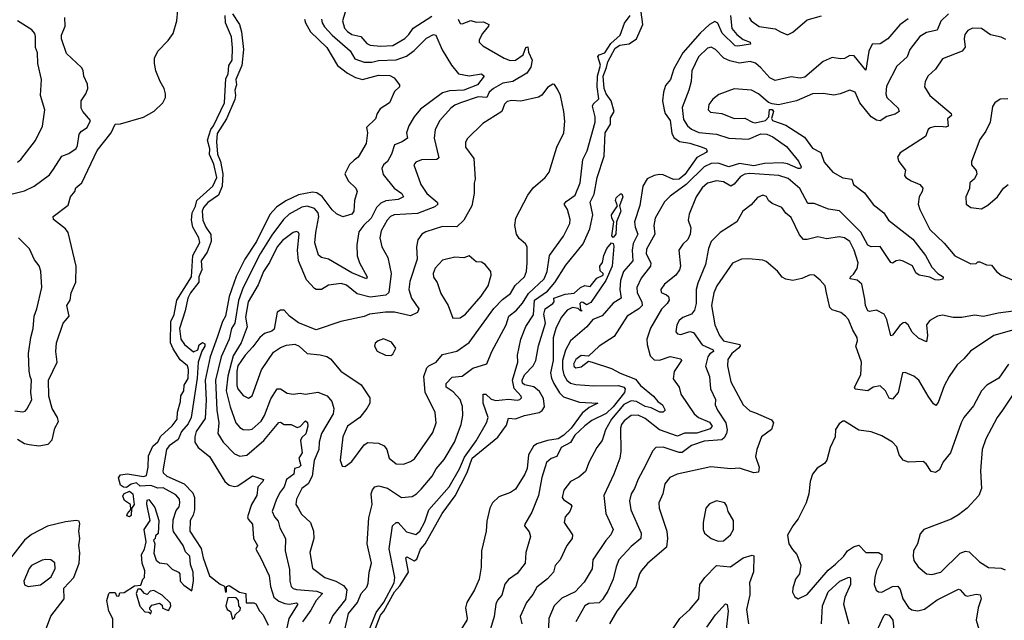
# Model space of a CAD drawing. Extents: x 1245515 to 1420776, y 606314 to 671314.
# Tile 241 of 256: x 1369288 to 1374823, y 628024 to 631402. Entities that reach past the tile are written whole.
import ezdxf

# ---------------------------------------------------------------- set-up
doc = ezdxf.new("R2010")
doc.units = 0

msp = doc.modelspace()

# ---------------------------------------------------------------- linework, layer by layer
at = {"layer": '0CON10XD'}
for points in [[(1369185, 630407.1), (1369315, 630439.2), (1369370, 630465), (1369455, 630530), (1369478.6, 630561.4), (1369525.9, 630634.1), (1369565, 630650), (1369605, 630678), (1369613.1, 630695), (1369621.8, 630758.2), (1369635, 630774.3), (1369668, 630795), (1369686.2, 630835), (1369642.5, 630885), (1369633.8, 630905), (1369633.8, 630945), (1369660.8, 630985), (1369670.8, 631015), (1369669.1, 631039.1), (1369649.2, 631085), (1369645.8, 631115.8), (1369635, 631133.3), (1369551.1, 631211.1), (1369523.6, 631295), (1369523.5, 631315), (1369543.3, 631365), (1369542, 631415)], [(1369275, 629043.7), (1369315, 629017.6), (1369342, 629012), (1369395, 629005.3), (1369448.6, 629015), (1369470.4, 629039.6), (1369486.4, 629105), (1369507, 629143), (1369501.5, 629165), (1369471.4, 629215), (1369452, 629285), (1369450, 629375), (1369499.6, 629475), (1369491.8, 629535), (1369495.5, 629585), (1369532.9, 629695), (1369545, 629710.5), (1369566.4, 629735), (1369552.4, 629795), (1369572.6, 629825), (1369578.4, 629865), (1369604.6, 629925.4), (1369605.5, 630015), (1369560, 630205), (1369545.8, 630225), (1369478.8, 630278.8), (1369476, 630295), (1369560.4, 630359.6), (1369574.6, 630405), (1369597.9, 630435), (1369604.1, 630455.9), (1369637.1, 630485), (1369723.7, 630666.3), (1369802.2, 630765), (1369825, 630814.5), (1369855, 630816.2), (1369985, 630853.2), (1370045, 630887.6), (1370092.1, 630935), (1370107, 630965), (1370107.8, 630985), (1370100.4, 631015), (1370077.8, 631055), (1370054, 631114), (1370045.6, 631155), (1370046.8, 631185), (1370065, 631226), (1370123.6, 631285), (1370151.3, 631325), (1370171.9, 631395), (1370177.3, 631455)], [(1369811.7, 627968.3), (1369811.7, 628031.7), (1369790, 628075), (1369777.5, 628135), (1369790, 628175), (1369795, 628180), (1369825, 628180), (1369831.7, 628161.7), (1369845, 628160), (1369851.7, 628178.3), (1369875, 628180), (1369933, 628217), (1369968.3, 628221.7), (1369980, 628255), (1369990, 628265), (1369991.7, 628301.7), (1369976.7, 628345), (1369972.5, 628395), (1369990, 628425), (1370000, 628465), (1369987.5, 628535), (1370022.5, 628585), (1370003, 628677), (1370005, 628700), (1370015, 628702.5), (1370048.3, 628658.3), (1370070, 628585), (1370067, 628513), (1370051.7, 628498.3), (1370050, 628485), (1370040, 628475), (1370047.5, 628455), (1370041.7, 628401.7), (1370055, 628362.5), (1370075, 628347.5), (1370115, 628342.5), (1370145, 628312.5), (1370180, 628295), (1370187.5, 628285), (1370190, 628245), (1370210.7, 628220.7), (1370255, 628190), (1370265.5, 628245), (1370263.1, 628295), (1370247.9, 628337.9), (1370245.2, 628385), (1370220, 628410), (1370206.7, 628445), (1370173, 628493), (1370153, 628523), (1370148.8, 628545), (1370150.5, 628589.5), (1370168.7, 628641.3), (1370185, 628662.9), (1370188, 628685), (1370187, 628705), (1370165, 628729.6), (1370095, 628768.3), (1370065, 628767.8), (1370025, 628783.1), (1369965, 628777.5), (1369945, 628798), (1369915, 628788.9), (1369888.8, 628771.2), (1369872.1, 628772.1), (1369854.5, 628784.5), (1369843.6, 628825), (1369855, 628842.2), (1369895, 628846.9), (1369985, 628832.9), (1370001, 628839), (1370010.8, 628885), (1370011.5, 628948.5), (1370036.9, 629003.1), (1370065, 629027.3), (1370080.7, 629059.3), (1370145, 629118.4), (1370172.5, 629155), (1370176.2, 629193.8), (1370192.8, 629255), (1370193.6, 629286.4), (1370211.5, 629315), (1370212.6, 629347.4), (1370235, 629384.3), (1370237.8, 629435), (1370231.8, 629455), (1370189.8, 629489.8), (1370151, 629551), (1370135.5, 629585), (1370137.8, 629705), (1370156, 629744), (1370171.7, 629825), (1370254.5, 629955.5), (1370261.8, 630075), (1370300.6, 630149.4), (1370295.2, 630175), (1370261.8, 630235), (1370253.3, 630275), (1370257.8, 630315), (1370277.2, 630352.8), (1370284, 630386), (1370374.4, 630465), (1370396.6, 630515), (1370379, 630589), (1370355.8, 630644.2), (1370356.3, 630675), (1370343.5, 630725), (1370362.5, 630785), (1370378.4, 630805), (1370440.2, 630935), (1370447.8, 631072.2), (1370459.8, 631095), (1370464.2, 631145), (1370481.7, 631175), (1370484.4, 631244.4), (1370479.3, 631305), (1370445.9, 631385), (1370442.9, 631425)], [(1370484.2, 631434.2), (1370523.3, 631375), (1370535, 631334.3), (1370545.9, 631235), (1370537, 631145), (1370502.9, 631065), (1370506.3, 631035), (1370496.8, 631005), (1370501.6, 630975), (1370497.4, 630952.6), (1370451.2, 630845), (1370398.6, 630761.4), (1370394.8, 630715), (1370399.2, 630645), (1370416.6, 630605), (1370429.6, 630535), (1370426.3, 630465), (1370405.9, 630415), (1370345, 630374.3), (1370320.7, 630345), (1370313.9, 630325), (1370317.7, 630275), (1370334.1, 630235), (1370363.1, 630193.1), (1370365.2, 630155), (1370341.2, 630095), (1370307.4, 630045), (1370311.3, 629995), (1370295.2, 629955), (1370294.8, 629925), (1370248.7, 629865), (1370234.2, 629835.8), (1370219, 629765), (1370187.3, 629665), (1370194.8, 629604.8), (1370215, 629575.5), (1370265, 629533.1), (1370289.4, 629545), (1370296.9, 629573.1), (1370316, 629586), (1370328.3, 629578.3), (1370329.6, 629565), (1370312.7, 629537.3), (1370291.4, 629475), (1370285.8, 629385), (1370251.2, 629165), (1370235, 629128.1), (1370197.2, 629085), (1370178.9, 629041.1), (1370128.6, 629005), (1370113, 628985), (1370092.5, 628865), (1370095, 628853.4), (1370115, 628834.8), (1370212.3, 628792.3), (1370260.7, 628740.7), (1370270.3, 628715), (1370271.7, 628645), (1370263.9, 628615), (1370247, 628585), (1370244.8, 628525), (1370308.7, 628428.7), (1370319.2, 628375), (1370355, 628273.8), (1370415, 628226.7), (1370435, 628217.5), (1370440, 628215), (1370445, 628182.5), (1370450, 628185), (1370450, 628215), (1370465, 628220), (1370523, 628183), (1370560, 628175), (1370561.7, 628121.7), (1370605, 628122.5), (1370615, 628117.5), (1370636.4, 628076.4), (1370656.2, 628055), (1370685, 627997.5)], [(1371117.6, 631445), (1371101.9, 631395), (1371113.1, 631355), (1371131.1, 631335), (1371155, 631318.6), (1371205, 631307.2), (1371239, 631269), (1371258.7, 631258.7), (1371317, 631253), (1371385, 631257.9), (1371453.7, 631296.3), (1371475, 631319.6)], [(1371115, 627971.2), (1371137.3, 628062.7), (1371187.1, 628125), (1371208.1, 628175), (1371238.9, 628211.1), (1371247.8, 628232.2), (1371253.6, 628295), (1371266.2, 628345), (1371241.2, 628455), (1371250.4, 628600.4), (1371269.2, 628675), (1371263.9, 628735), (1371271.3, 628758.7), (1371285, 628774.2), (1371305, 628779.4), (1371355, 628767.1), (1371435, 628714.6), (1371495, 628720.7), (1371519.1, 628735), (1371545, 628761.2), (1371606.1, 628835), (1371628.5, 628875), (1371675, 628927.5), (1371732.7, 629025), (1371770.4, 629125), (1371779.6, 629175), (1371776.6, 629226.6), (1371763.5, 629265), (1371725, 629309.5), (1371685.7, 629335), (1371684.6, 629355), (1371718.6, 629391.4), (1371775, 629397.1), (1371835, 629442), (1371913.2, 629466.8), (1371942.2, 629535), (1372023.2, 629685), (1372037.3, 629735), (1372081.1, 629768.9), (1372115, 629807.8), (1372148.8, 629861.2), (1372235.6, 629945), (1372253.8, 629985), (1372267.2, 630075), (1372344.5, 630185), (1372381.5, 630255), (1372382.2, 630277.8), (1372367.1, 630335), (1372348.1, 630365), (1372359.6, 630380.4), (1372411.5, 630415), (1372439.2, 630485), (1372453.4, 630616.6), (1372478.4, 630665), (1372522.5, 630825), (1372523.2, 630855), (1372507.3, 630915), (1372512.4, 630927.6), (1372543.2, 630956.8), (1372534.6, 631024.6), (1372535.3, 631085), (1372553.8, 631146.2), (1372537.8, 631195), (1372546.2, 631203.9), (1372577.8, 631215), (1372610.9, 631269.1), (1372663.8, 631315), (1372687.9, 631382.1), (1372719.5, 631425)], [(1371218.9, 627885), (1371292, 628068), (1371335, 628125.8), (1371393.3, 628235), (1371396.9, 628265), (1371364.4, 628425.6), (1371384.6, 628555.4), (1371405, 628574.3), (1371415, 628574.3), (1371462.5, 628522.5), (1371515, 628506.5), (1371536.9, 628525), (1371565, 628578.1), (1371587.8, 628645), (1371702.9, 628775), (1371759.7, 628875), (1371788.8, 628941.2), (1371855, 629032.5), (1371912.9, 629135), (1371921.2, 629165), (1371893.9, 629245), (1371893.8, 629295), (1371908.8, 629295), (1371937.6, 629267.6), (1371965, 629259.5), (1372035, 629268.5), (1372085, 629261.4), (1372100, 629265), (1372109.2, 629275), (1372107.5, 629285), (1372067.6, 629327.6), (1372058.7, 629375), (1372088.9, 629475), (1372086.3, 629515), (1372105.6, 629605), (1372134.3, 629675.7), (1372177.3, 629742.7), (1372182.5, 629825), (1372254.5, 629875), (1372296.4, 629923.6), (1372357.6, 630022.4), (1372455, 630141.2), (1372493.8, 630225), (1372510.3, 630305), (1372494.3, 630375), (1372518.4, 630421.6), (1372535.2, 630515), (1372574.1, 630635), (1372580.1, 630765), (1372609.8, 630815), (1372609.2, 630850.8), (1372629.2, 630885), (1372612.4, 630945), (1372584.3, 630985), (1372573.6, 631015), (1372567.3, 631085), (1372586.2, 631133.8), (1372595.1, 631165), (1372635, 631242.5), (1372661.6, 631258.4), (1372715, 631266.1), (1372756.2, 631295), (1372791.3, 631375), (1372781.7, 631445)], [(1371475, 631319.6), (1371500, 631355), (1371605, 631422)], [(1373284, 631425), (1373292.2, 631352.2), (1373318.9, 631318.9), (1373355, 631291.2), (1373394.3, 631275), (1373396, 631265), (1373325, 631252.6), (1373310.8, 631255), (1373236.3, 631326.3), (1373212.3, 631382.3), (1373195, 631391.6), (1373165, 631375.8), (1373112.7, 631327.3), (1373016, 631215), (1372966.2, 631125), (1372947.5, 631065), (1372917.9, 631032.1), (1372907.6, 630995), (1372901.9, 630945), (1372910.4, 630895), (1372917, 630875), (1372944.5, 630834.5), (1372955, 630764), (1372965, 630740), (1372997.2, 630717.2), (1373055, 630707), (1373125.3, 630685.3), (1373146.8, 630675), (1373152.8, 630665), (1373147.5, 630655), (1373095, 630626.2), (1373027.9, 630532.1), (1372995, 630505.3), (1372963.5, 630503.5), (1372905, 630529.6), (1372885, 630531.9), (1372855, 630526.7), (1372815, 630507.3), (1372790.2, 630465), (1372775, 630358), (1372744.8, 630265.2), (1372747.7, 630235), (1372763.8, 630195), (1372736.4, 630143.6), (1372731.4, 630105), (1372734.3, 630045), (1372681.7, 629985), (1372665.6, 629935), (1372661.3, 629885), (1372668.9, 629835), (1372625, 629808.6), (1372562.6, 629737.4), (1372510.4, 629715), (1372476.4, 629675), (1372384.8, 629595.2), (1372356.2, 629543.8), (1372340.3, 629485), (1372338.9, 629438.9), (1372346.2, 629405), (1372363.3, 629375), (1372385, 629358.1), (1372415, 629350.4), (1372515, 629343.4), (1372655, 629345.3), (1372683.6, 629335), (1372691.3, 629325), (1372688.7, 629305), (1372624.9, 629225.1)], [(1374510, 631435), (1374465.9, 631394.1), (1374446.3, 631343.7), (1374385, 631330.7), (1374348.3, 631308.3), (1374291.5, 631235), (1374277.5, 631192.5), (1374218.8, 631141.2), (1374161.4, 631028.6), (1374156.9, 630985), (1374162.1, 630965), (1374225.7, 630905), (1374232, 630885), (1374209.9, 630870.1), (1374162.1, 630857.9), (1374125, 630833.6), (1374105, 630836.4), (1374075, 630856.2), (1374010.8, 630935), (1373985, 630994.2), (1373955, 631006.7), (1373900, 630985), (1373865, 630978.1), (1373805, 630987.9), (1373744.5, 630984.5), (1373655, 630945.5), (1373554.2, 630924.2), (1373518.1, 630928.1), (1373497, 630937), (1373442, 630985), (1373402.5, 631005), (1373305, 631012.5), (1373218.9, 630981.1)], [(1373388.2, 631415), (1373400, 631395), (1373444.8, 631364.8), (1373535, 631350), (1373565, 631333.1), (1373605, 631316.1), (1373635, 631332.9), (1373715, 631401.8), (1373795, 631423.2)], [(1369275, 630601.1), (1369295, 630615.6), (1369377.6, 630722.4), (1369416.9, 630803.1), (1369429.6, 630895), (1369405.6, 630975), (1369410, 631065), (1369390.6, 631155), (1369388.4, 631215), (1369377.5, 631245), (1369376.8, 631306.8), (1369372.5, 631325), (1369356.9, 631345), (1369275.9, 631395.9)], [(1370889.3, 631405), (1370894.2, 631385), (1370923.8, 631333.8), (1371015.3, 631245), (1371074, 631145), (1371130.9, 631100.9), (1371176.1, 631076.1), (1371215, 631065.2), (1371305, 631090), (1371368.1, 631088.1), (1371393.3, 631075), (1371423.3, 631035), (1371422.5, 631025), (1371395, 630997.5), (1371367.5, 630935), (1371315, 630900), (1371298, 630875), (1371287.5, 630845), (1371236.9, 630795), (1371242.5, 630765), (1371235.4, 630705), (1371190.2, 630629.8), (1371167.9, 630612.1), (1371142.2, 630587.8), (1371116.5, 630535), (1371135, 630496.5), (1371177.1, 630455), (1371185.5, 630435.5), (1371170, 630385), (1371165.7, 630325), (1371155, 630308.8), (1371105, 630293.3), (1371069.7, 630309.7), (1371045, 630333.1), (1370988.1, 630408.1), (1370958.7, 630428.7), (1370935, 630432.2), (1370855, 630417.1), (1370785, 630384), (1370731.6, 630348.4), (1370695, 630305.9), (1370619.8, 630155), (1370554.2, 630055), (1370505, 629958.5), (1370465.1, 629845), (1370445.8, 629735), (1370429.1, 629705), (1370400.4, 629620.4), (1370359.1, 629505), (1370329.9, 629375), (1370336.5, 629263.5), (1370331.6, 629158.4), (1370280.2, 629085), (1370271.9, 629055), (1370272.5, 629025), (1370291.2, 628995), (1370355.4, 628945), (1370440.6, 628805), (1370465, 628784.4), (1370495, 628776.7), (1370515, 628779.4), (1370596, 628836), (1370657.8, 628815), (1370655.4, 628805), (1370627.3, 628775), (1370621.8, 628725), (1370591.5, 628675), (1370567.9, 628605), (1370572, 628592), (1370597.5, 628565), (1370602.1, 628485), (1370624.5, 628445), (1370616.4, 628425), (1370643.4, 628373.4), (1370690.3, 628275), (1370697.8, 628215), (1370716.4, 628155), (1370745, 628131.1), (1370778.7, 628118.7), (1370805, 628115.2), (1370845, 628121.5), (1370850.9, 628115), (1370801.1, 628035), (1370770, 627885)], [(1370984.7, 631405), (1370987.8, 631385), (1371002.3, 631362.3), (1371044.7, 631315), (1371145, 631226.8), (1371172.8, 631182.8), (1371223.8, 631163.8), (1371267.1, 631162.9), (1371305, 631172.6), (1371405, 631175.6), (1371462.1, 631197.9), (1371505, 631228.3), (1371575, 631298.5), (1371615, 631319.5), (1371626.9, 631315), (1371662.4, 631232.4), (1371715.6, 631145.6), (1371755, 631097.1), (1371815, 631086.9), (1371885, 631097.1), (1371900, 631085), (1371860.9, 631035), (1371785, 631006.2), (1371705, 631002.2), (1371665, 630990.4), (1371541.9, 630898.1), (1371505.3, 630855), (1371475.5, 630805), (1371462.5, 630765), (1371468.8, 630735), (1371437.5, 630715), (1371395, 630698.9), (1371377.5, 630645), (1371355, 630604.4), (1371334, 630586), (1371324.5, 630565), (1371331.3, 630531.3), (1371394, 630454), (1371436.2, 630425), (1371446, 630405), (1371415, 630390.5), (1371346.2, 630383.8), (1371319, 630371), (1371294.2, 630345.8), (1371263.4, 630285), (1371223, 630247), (1371195, 630209.1), (1371183.6, 630136.4), (1371184.8, 630074.8), (1371198, 630035), (1371242.3, 629955), (1371237.5, 629945), (1371155, 629979), (1371025, 630054.6), (1370985, 630065.3), (1370968.1, 630078.1), (1370947.8, 630147.7), (1370952, 630205), (1370970, 630295), (1370965.4, 630315.4), (1370945, 630340.5), (1370905, 630352.4), (1370875, 630347.3), (1370802.4, 630307.6), (1370770.8, 630279.2), (1370705, 630189.7), (1370639.8, 630085), (1370544.2, 629895), (1370517.8, 629822.2), (1370496.7, 629695), (1370478.5, 629665), (1370464.8, 629605), (1370421.1, 629505), (1370388.4, 629375), (1370397.3, 629205), (1370408.1, 629135), (1370402.2, 629075), (1370431.8, 629025), (1370495, 628960.5), (1370525, 628947.9), (1370565, 628953.1), (1370660.6, 629035), (1370745, 629135.6), (1370755, 629138.1), (1370775, 629125.6), (1370815, 629125.7), (1370847.5, 629107.5), (1370865, 629114.6), (1370894.8, 629145.2), (1370906.7, 629136.7), (1370907.5, 629115), (1370897.1, 629072.9), (1370875, 629052.1), (1370866.5, 629035), (1370876.7, 628965), (1370857.2, 628935), (1370869.5, 628895), (1370859.6, 628885), (1370833, 628877), (1370829.5, 628845), (1370788.8, 628815), (1370774.7, 628775), (1370751.6, 628745), (1370732.1, 628705), (1370706.9, 628635), (1370720.4, 628605), (1370740.9, 628580.9), (1370750.3, 628545), (1370782.1, 628485), (1370779.6, 628415), (1370805, 628310), (1370806.5, 628245), (1370813.9, 628215), (1370825, 628203.4), (1370845, 628196.4), (1370958.2, 628188.2), (1370990, 628175), (1370955.3, 628135), (1370925, 628081.9), (1370877.9, 628015)], [(1371752.8, 631405), (1371765, 631380), (1371775, 631378.2), (1371825, 631397.8), (1371855, 631387.8), (1371895, 631390.7), (1371924.6, 631375), (1371923.9, 631365), (1371890, 631325), (1371871.7, 631288.3), (1371871.9, 631275), (1371892, 631255), (1372012.5, 631185), (1372045, 631172.5), (1372075, 631175.4), (1372117.5, 631205), (1372133.1, 631245), (1372145, 631250), (1372149.1, 631219.1), (1372168.5, 631175), (1372162.4, 631135), (1372138.7, 631101.3), (1372060.5, 631055), (1372005, 631044.4), (1371950.8, 631015), (1371926.8, 630995), (1371915, 630964.7), (1371865, 630967.7), (1371766.1, 630933.9), (1371735, 630922.2), (1371712.5, 630905), (1371650, 630835), (1371623.8, 630785), (1371618.7, 630735), (1371644.3, 630625), (1371633.5, 630616.5), (1371546, 630614), (1371515, 630600.6), (1371503.3, 630585), (1371543.1, 630475), (1371576.5, 630425), (1371634.4, 630375), (1371638.1, 630365), (1371621, 630349), (1371525, 630312.3), (1371394, 630305), (1371371.8, 630295), (1371353.4, 630275), (1371320.4, 630215), (1371313.5, 630175), (1371323.3, 630125), (1371356.9, 630065), (1371377.1, 629975), (1371362.5, 629867.5), (1371346.6, 629853.4), (1371258, 629842), (1371185, 629860.6), (1371125, 629908.9), (1371095, 629918.2), (1371025, 629908.9), (1370985, 629884.3), (1370955.6, 629884.4), (1370945, 629890), (1370899.6, 629939.6), (1370855.3, 630045), (1370850.5, 630105), (1370858.7, 630195), (1370855, 630205.6), (1370845, 630210), (1370825, 630205.4), (1370765, 630159.3), (1370735.2, 630125), (1370693.3, 630036.7), (1370659, 629985), (1370628.4, 629911.6), (1370572.8, 629815), (1370558.4, 629728.4), (1370566.4, 629675), (1370533.1, 629585), (1370488.4, 629511.6), (1370457.3, 629397.3), (1370449.4, 629315), (1370470.5, 629225), (1370503.3, 629135), (1370525, 629108.8), (1370545, 629097.7), (1370575, 629094.6), (1370595, 629099.6), (1370645, 629144.6), (1370663.8, 629175), (1370700.5, 629269.5), (1370735, 629325.5), (1370755, 629325.6), (1370792.4, 629302.4), (1370825, 629296.4), (1370865, 629302.3), (1370895.4, 629295.4), (1370965, 629306.5), (1371017.1, 629287.1), (1371042.5, 629255), (1371054.5, 629215), (1371050, 629185), (1370985.3, 629075), (1370971.2, 629025), (1370968.9, 628985), (1370942.7, 628922.7), (1370932.2, 628835), (1370909.1, 628790.9), (1370873.9, 628765), (1370844.7, 628705), (1370839.6, 628675), (1370854.2, 628654.2), (1370871.6, 628621.6), (1370923.6, 628575), (1370940, 628525), (1370941.1, 628485), (1370919.1, 628405), (1370935, 628318), (1371002.9, 628265), (1371065, 628244.1), (1371109, 628219), (1371126.9, 628195), (1371119.2, 628140.8), (1371049.1, 628050.9), (1371027.1, 628005)], [(1374282.2, 631407.8), (1374235, 631373.8), (1374167.5, 631295), (1374125, 631267.1), (1374080.9, 631265), (1374060.7, 631225), (1374045, 631118), (1373978.9, 631198.9), (1373955, 631200.2), (1373925, 631184.8), (1373901.5, 631181.5), (1373855, 631190), (1373805, 631166.4), (1373701.7, 631078.3), (1373675, 631074), (1373625, 631080.1), (1373535, 631060.6), (1373505, 631074.7), (1373455, 631132.3), (1373425, 631156.9), (1373395, 631166.9), (1373335, 631157.9), (1373280.8, 631170.8), (1373246.7, 631186.7), (1373199.2, 631235), (1373175, 631247.8), (1373155, 631241.9), (1373103.8, 631193.8)], [(1374830.8, 631290.8), (1374805, 631304), (1374745, 631317.5), (1374695, 631353.3), (1374645, 631354.4), (1374618, 631342), (1374601.5, 631318.5), (1374596.5, 631295), (1374602.2, 631247.8), (1374585.8, 631225), (1374475, 631181.1), (1374436, 631124), (1374395, 631085.7), (1374378.6, 631055), (1374374.3, 631025), (1374405, 630976), (1374524.4, 630875), (1374526.2, 630863.8), (1374503.1, 630845), (1374506.6, 630803.4), (1374495, 630797.6), (1374479.8, 630800.2), (1374435, 630800.7), (1374406.1, 630793.9), (1374395.4, 630784.6), (1374380, 630745), (1374237.5, 630652.5), (1374221.7, 630628.3), (1374229.2, 630605), (1374266.7, 630555), (1374261.2, 630525), (1374268.8, 630515), (1374299.2, 630495), (1374347.8, 630475), (1374364.6, 630455), (1374360.9, 630435), (1374343.8, 630405), (1374339.5, 630365), (1374348.5, 630335), (1374405, 630222.5), (1374484.3, 630144.3), (1374545, 630073.8), (1374635, 630028.8), (1374665, 630030), (1374675, 630040), (1374685, 630040), (1374722.9, 630022.9), (1374750.8, 630020.8), (1374779.4, 629985), (1374805.3, 629965.3), (1374917.8, 629917.7)], [(1373103.8, 631193.8), (1373066.2, 631115), (1373062.2, 631055), (1373049.6, 631005), (1373012.2, 630907.8), (1373020.2, 630840.2), (1373042.1, 630805), (1373065.5, 630785.5), (1373105, 630768.6), (1373205, 630757.6), (1373275, 630735.2), (1373385, 630730.7), (1373455, 630760.6), (1373489, 630759), (1373522.6, 630742.6), (1373598.4, 630688.4), (1373666.1, 630606.1), (1373681.8, 630575), (1373677.5, 630565), (1373665, 630565.2), (1373605, 630592.3), (1373575, 630597.5), (1373475, 630593.9), (1373415, 630579.3), (1373335, 630592.8), (1373275, 630575.2), (1373215.4, 630595.4), (1373175, 630593.6), (1373135.4, 630575), (1373035, 630474.3), (1372945, 630410.5), (1372912.4, 630377.6), (1372860.8, 630285), (1372853.1, 630245), (1372858.2, 630195), (1372811.9, 630111.9), (1372810.3, 630085), (1372835.1, 630035.1), (1372834.2, 630015.8), (1372781.7, 629948.3), (1372758.2, 629895), (1372759.4, 629865), (1372784.7, 629815), (1372786.8, 629795), (1372769.3, 629775), (1372702.1, 629735), (1372629.5, 629620.5), (1372545, 629566.7), (1372485, 629510), (1372445, 629512.5), (1372415, 629491.5), (1372402.2, 629465), (1372405, 629452.1), (1372415, 629444.1), (1372445, 629450.4), (1372485, 629481.2), (1372505.6, 629475.6), (1372615, 629440), (1372663.6, 629413.6), (1372749.4, 629379.4), (1372778.8, 629345), (1372851.8, 629285), (1372874.7, 629254.7), (1372901.1, 629235), (1372915.7, 629205), (1372905, 629194), (1372885.7, 629194.3), (1372838.6, 629218.6), (1372805, 629226.1), (1372755.5, 629255.5), (1372725, 629258.6), (1372685, 629237.2), (1372614.5, 629155), (1372581.6, 629095), (1372562.9, 629035), (1372533.1, 628995), (1372489.5, 628915), (1372468.8, 628861.2), (1372430.8, 628829.2), (1372385, 628804.4), (1372347.5, 628755), (1372337.8, 628715), (1372345, 628703.1), (1372386.7, 628675), (1372391.2, 628665), (1372380, 628635), (1372354.6, 628605.4), (1372348.5, 628575), (1372396, 628505), (1372392.9, 628485), (1372363.1, 628445), (1372326.4, 628363.6), (1372298.7, 628331.3), (1372289.4, 628295), (1372255, 628257.3), (1372195, 628209.5), (1372171.8, 628168.2), (1372137.3, 628125), (1372101.5, 628045), (1372110.8, 628005)], [(1371115, 628888.8), (1371125, 628894.2), (1371155, 628917.1), (1371225, 629010), (1371245, 629024.3), (1371305, 629019.4), (1371337.5, 629005), (1371352.9, 628985), (1371364.5, 628935), (1371405, 628903.8), (1371445, 628902.1), (1371485, 628916.5), (1371507.3, 628932.7), (1371610.5, 629079.5), (1371629.6, 629135), (1371623.5, 629193.5), (1371567.3, 629307.3), (1371560.8, 629395), (1371576.8, 629443.2), (1371587.8, 629455), (1371628.9, 629475), (1371665, 629519.2), (1371745, 629537.5), (1371815, 629586.5), (1371953, 629777), (1372002.5, 629827.5), (1372047.4, 629862.6), (1372072.9, 629907.1), (1372125.5, 629955), (1372136.2, 629985), (1372140, 630035), (1372140, 630125), (1372131.7, 630141.7), (1372095, 630171.4), (1372080.5, 630195), (1372071.8, 630245), (1372077.9, 630285), (1372144.5, 630415), (1372175, 630455.6), (1372241.9, 630515), (1372264.5, 630545), (1372307.5, 630685), (1372347.8, 630765), (1372352.1, 630832.1), (1372347.3, 630885), (1372327.5, 630975), (1372312.3, 631012.3), (1372295, 631037.5), (1372285, 631040), (1372255, 631021.2), (1372223.1, 630976.9), (1372205, 630965.6), (1372105, 630943.9), (1372055, 630947.9), (1372028.5, 630941.5), (1372013.2, 630926.8), (1371997.8, 630885), (1371892.1, 630817.9), (1371805, 630733.3), (1371795, 630712.5), (1371794.6, 630684.6), (1371840.6, 630620.6), (1371848, 630505), (1371842.3, 630482.3), (1371843.8, 630425), (1371829.2, 630355), (1371785.5, 630275), (1371745, 630237.9), (1371665, 630238.8), (1371570.3, 630209.7), (1371549.1, 630195), (1371525.8, 630164.2), (1371518.2, 630125), (1371521.7, 630055), (1371480.8, 629929.2), (1371476.1, 629885), (1371491.2, 629835), (1371531.5, 629775), (1371525, 629755.6), (1371485, 629736.6), (1371395, 629757.4), (1371345, 629757.3), (1371255, 629745.3), (1371225, 629732), (1371093.3, 629705), (1370955, 629658), (1370855, 629697.5), (1370804.3, 629734.3), (1370775, 629769.2), (1370755, 629768.6), (1370735, 629758), (1370718.3, 629661.7), (1370705, 629649.4), (1370665, 629637.2), (1370637.3, 629615), (1370598.5, 629561.5), (1370554.8, 629515), (1370514.6, 629455), (1370508.4, 629425), (1370508.9, 629345), (1370515, 629326.7), (1370545, 629288.8), (1370575, 629273.9), (1370595, 629286.5), (1370647.3, 629432.7), (1370715, 629531.4), (1370755, 629558.6), (1370788.8, 629571.2), (1370835, 629576.2), (1370860, 629565), (1370905, 629524), (1370977.8, 629517.8), (1371015, 629507.1), (1371034.5, 629494.5), (1371093.3, 629425), (1371208.3, 629348.3), (1371256.2, 629275), (1371256.9, 629245), (1371240, 629215), (1371199.4, 629165), (1371130.6, 629115), (1371104.7, 629055.3), (1371090.6, 628925), (1371101.4, 628891.4), (1371115, 628888.8)], [(1373218.9, 630981.1), (1373185, 630955.8), (1373162.5, 630925), (1373159.2, 630895), (1373172.1, 630882.1), (1373235, 630874.5), (1373305, 630846.9), (1373365, 630848.9), (1373406.7, 630825), (1373422.6, 630822.6), (1373480, 630835), (1373500, 630855), (1373503.8, 630896.2), (1373517.5, 630897.5), (1373526, 630885), (1373513.8, 630846.2), (1373520.8, 630835), (1373595, 630808.8), (1373700.7, 630740.7), (1373745, 630679.4), (1373791.9, 630655), (1373811.1, 630601.1), (1373860, 630545), (1373915, 630513.4), (1373965, 630505.7), (1373976.2, 630475), (1374037.4, 630427.4), (1374085, 630363.1), (1374145.5, 630315.5), (1374171.4, 630275), (1374307.9, 630167.9), (1374380, 630075), (1374415, 630010.8), (1374449.2, 629975), (1374480, 629955), (1374477.5, 629942.5), (1374455, 629936.2), (1374435, 629939.1), (1374405, 629954), (1374345, 629965.8), (1374325, 629979.2), (1374307.5, 630017.5), (1374255, 630044.4), (1374235, 630049.2), (1374215, 630045.8), (1374195, 630033.3), (1374185, 630036.7), (1374125, 630125.6), (1374075, 630123.8), (1374055, 630133.1), (1374016.6, 630206.6), (1373896.5, 630326.5), (1373835, 630336.3), (1373755, 630368.1), (1373719.2, 630369.2), (1373672.7, 630452.7), (1373608.9, 630508.9), (1373555, 630525.9), (1373393.2, 630536.8), (1373365, 630534), (1373340.5, 630519.5), (1373305, 630477.7), (1373286.2, 630465), (1373245, 630490.3), (1373205, 630495.3), (1373155, 630482.2), (1373125, 630456.5), (1373091.2, 630405), (1373051.5, 630308.5), (1373045.5, 630275), (1373061.7, 630231.7), (1373056.7, 630195), (1373043.4, 630166.6), (1373015, 630140), (1372994.3, 630105), (1373002.5, 630015), (1372998, 629995), (1372976.7, 629965), (1372913.1, 629915), (1372892.2, 629885), (1372895, 629868), (1372925, 629855.5), (1372934.5, 629845), (1372938.5, 629825), (1372927.5, 629805), (1372896.2, 629773.8), (1372835, 629668), (1372813.6, 629605), (1372815.5, 629575), (1372832.2, 629512.2), (1372855, 629489.5), (1372885, 629487.2), (1372945, 629506.9), (1373003.8, 629493.8), (1373007.5, 629485), (1372966.6, 629423.4), (1372962, 629382), (1372994.6, 629335), (1373005.5, 629295), (1373079.1, 629185), (1373103.6, 629165), (1373165, 629138.8), (1373181.5, 629115), (1373169.3, 629100.7), (1373095, 629076.6), (1373025, 629077), (1372985, 629060), (1372884.6, 629094.6), (1372805, 629159.8), (1372765, 629178.3), (1372725, 629176.3), (1372685.3, 629145), (1372671.4, 629125), (1372666.3, 629105), (1372667.3, 628972.7), (1372661.6, 628935), (1372628.9, 628845), (1372571.5, 628725), (1372583.8, 628623.8), (1372624.5, 628535), (1372610.4, 628505), (1372583, 628473), (1372509.2, 628365), (1372506.2, 628313.8), (1372461.5, 628238.5), (1372410.6, 628185), (1372335, 628148.5), (1372292.9, 628105), (1372262.3, 628035), (1372259.5, 627935)], [(1374842.3, 630957.7), (1374800, 630955), (1374770, 630935), (1374755.8, 630914.2), (1374744, 630825), (1374719.2, 630775), (1374685, 630728.8), (1374639.2, 630605), (1374638, 630585), (1374664.1, 630554.1), (1374668.8, 630535), (1374655, 630507.5), (1374629.2, 630485), (1374626.8, 630453.2), (1374606.2, 630405), (1374608.8, 630365), (1374635, 630346), (1374695, 630338), (1374730.3, 630359.7), (1374784.4, 630405.6), (1374819.2, 630455), (1374845, 630475.7)], [(1372625, 630176.7), (1372616.2, 630186.2), (1372628.8, 630265), (1372616.3, 630286.3), (1372615.3, 630305), (1372648.8, 630355), (1372637.3, 630385), (1372640.3, 630399.8), (1372665, 630423.5), (1372672.4, 630422.4), (1372678.6, 630405), (1372659.2, 630355), (1372667.6, 630325), (1372643.3, 630265), (1372638.5, 630195), (1372625, 630176.7)], [(1374945, 629772.1), (1374788.1, 629751.9), (1374706.7, 629733.3), (1374655, 629740.5), (1374585, 629727.1), (1374535, 629728), (1374475, 629740.8), (1374446.7, 629735), (1374405, 629710.9), (1374385.5, 629685), (1374391.5, 629625), (1374385, 629590), (1374340.9, 629610.9), (1374304.5, 629645), (1374282.5, 629685), (1374265, 629699.2), (1374255, 629698), (1374235, 629681.4), (1374195, 629627.5), (1374185, 629623.3), (1374162.7, 629715), (1374147.7, 629745), (1374105, 629768.5), (1374065, 629760.5), (1374055.4, 629765.4), (1374043.2, 629795), (1374039.2, 629830.8), (1374022.7, 629915), (1373995, 629936.2), (1373956.7, 629945), (1373957.5, 629955), (1373975, 629970.6), (1373995, 630002.5), (1374000.8, 630035), (1373979.2, 630105), (1373953.9, 630155), (1373925, 630175.4), (1373895, 630180.4), (1373825, 630170), (1373775, 630180), (1373715, 630165.4), (1373695, 630166.7), (1373672.2, 630192.2), (1373625, 630290), (1373595, 630314.4), (1373572.2, 630345), (1373517.4, 630367.4), (1373498, 630385), (1373487, 630407), (1373465, 630414.4), (1373435, 630402.9), (1373400, 630360), (1373354, 630325), (1373320, 630265), (1373225, 630205.5), (1373176, 630155), (1373159.4, 630115), (1373142.9, 630025), (1373099.8, 629920.2)], [(1369261.7, 629201.7), (1369305, 629195.7), (1369319.5, 629200.5), (1369328.5, 629211.5), (1369356.4, 629263.6), (1369350.5, 629305), (1369354.7, 629375), (1369347.3, 629395), (1369340.7, 629425), (1369337.9, 629525), (1369350.4, 629615), (1369364.6, 629665), (1369370.3, 629735), (1369385.4, 629775), (1369411.8, 629895), (1369407.8, 629987.8), (1369397.7, 630017.7), (1369372.1, 630052.1), (1369343.1, 630113.1), (1369280.6, 630175)], [(1371269.8, 627930.2), (1371316.4, 628053.6), (1371335.2, 628074.8), (1371395.5, 628185), (1371425, 628217.4), (1371473.3, 628295), (1371458.5, 628375), (1371465, 628381.5), (1371505, 628358.3), (1371521.4, 628368.6), (1371541.2, 628425), (1371568.1, 628455), (1371662.7, 628625), (1371735.6, 628724.4), (1371803.6, 628855), (1371831.8, 628935), (1371976.5, 629053.5), (1372025, 629120.8), (1372035, 629160), (1372075, 629157.5), (1372125, 629175.2), (1372207.8, 629192.2), (1372225.7, 629204.3), (1372237.8, 629225), (1372231.8, 629271.8), (1372211, 629311), (1372178, 629338), (1372125, 629347.6), (1372115, 629357.5), (1372112.3, 629375), (1372125, 629404.5), (1372173.8, 629455), (1372189.5, 629485), (1372205, 629567.5), (1372243.3, 629695), (1372234.6, 629745), (1372242.2, 629775), (1372286, 629805), (1372293.3, 629815), (1372290, 629835), (1372355, 629858.9), (1372405, 629863.1), (1372440, 629895), (1372465, 629906.7), (1372495, 629901.2), (1372531.9, 629948.1), (1372568, 629965), (1372567.5, 629975), (1372550.4, 629990.4), (1372550, 630015), (1372565, 630036.7), (1372570.9, 630075), (1372588.1, 630115), (1372615, 630146.7), (1372623.6, 630143.6), (1372627.5, 630127.5), (1372618.8, 630015), (1372583.2, 629935), (1372499.4, 629810.6), (1372475, 629797.5), (1372455, 629811.4), (1372445, 629812.5), (1372436, 629805), (1372440, 629770), (1372450, 629765), (1372440, 629765), (1372427.5, 629777.5), (1372395, 629783.3), (1372365, 629768.8), (1372332.2, 629727.8), (1372301.8, 629665), (1372287.8, 629612.2), (1372287.3, 629485), (1372272.7, 629415), (1372277.1, 629385), (1372290, 629355), (1372322.7, 629302.7), (1372345, 629281.3), (1372435, 629251.8), (1372537.5, 629245), (1372489, 629221), (1372450.2, 629189.8), (1372388.8, 629105), (1372347.3, 629065), (1372315, 629045.3), (1372255, 629035.1), (1372194.3, 629015.7), (1372176.8, 629003.2), (1372148.6, 628955), (1372141.5, 628878.5), (1372127.6, 628845), (1372075, 628762.1), (1372047.5, 628742.5), (1371982.1, 628717.9), (1371946.5, 628685), (1371931.9, 628655), (1371915, 628582.5), (1371911.2, 628525), (1371884.7, 628415), (1371882.9, 628322.9), (1371870.3, 628255), (1371845.3, 628195), (1371801.6, 628125), (1371793.5, 628095), (1371803.8, 628035), (1371800.8, 628025), (1371759.1, 627955)], [(1371723.9, 629723.9), (1371765, 629724.4), (1371795, 629745.6), (1371882.6, 629847.4), (1371921.9, 629905), (1371938.6, 629965), (1371935.7, 629985), (1371905.6, 630025.6), (1371885, 630039.2), (1371855, 630040), (1371815, 630073.8), (1371785, 630062.9), (1371735, 630065.8), (1371665, 630049.2), (1371624.4, 630005), (1371612.2, 629975), (1371614.4, 629954.4), (1371635, 629923.8), (1371655, 629862.5), (1371696.9, 629795), (1371723.9, 629723.9)], [(1374995, 629691.6), (1374764, 629625), (1374632.7, 629537.3), (1374595, 629494.2), (1374558.5, 629461.5), (1374512.9, 629395), (1374485, 629342.5), (1374451.7, 629248.3), (1374437.9, 629232.1), (1374425, 629240.6), (1374394.5, 629285), (1374343.1, 629375), (1374315, 629396.9), (1374265, 629418), (1374250, 629415), (1374225.6, 629305), (1374195, 629266.9), (1374175, 629272.5), (1374154.7, 629314.7), (1374125, 629341.9), (1374085, 629336.2), (1374055, 629314.5), (1373985, 629323.8), (1373980.3, 629335), (1374015.9, 629405), (1374020, 629475), (1373988.5, 629565), (1373996.9, 629595), (1373995.6, 629615), (1373971.1, 629655), (1373946.9, 629715), (1373930, 629735), (1373905, 629755.4), (1373855, 629770.9), (1373842.7, 629782.7), (1373824.4, 629865.6), (1373815.4, 629905.4), (1373788, 629938), (1373754.3, 629964.3), (1373732.1, 629967.9), (1373685, 629946.9), (1373635, 629934.3), (1373595, 629942.5), (1373575, 629954), (1373547.3, 629987.3), (1373485, 630042.5), (1373465, 630050), (1373385, 630057.8), (1373345, 630054.3), (1373295, 630032.5), (1373206.7, 629905), (1373190, 629865), (1373177.9, 629795), (1373195.9, 629685), (1373222.6, 629625), (1373244.7, 629595), (1373336.5, 629575), (1373337.5, 629565), (1373329.6, 629555), (1373290.8, 629525), (1373269.7, 629490.3), (1373266.8, 629455), (1373285.3, 629365), (1373354.6, 629235), (1373391.7, 629201.7), (1373425, 629190.9), (1373515, 629151.1), (1373525.3, 629135.3), (1373515, 629096.9), (1373458.5, 629055), (1373431.2, 628985), (1373424.6, 628945), (1373444.5, 628885), (1373441.9, 628858.1), (1373415, 628852.7), (1373335, 628879.6), (1373285, 628876.1), (1373173.4, 628886.6), (1372983.9, 628846.1), (1372942.4, 628827.6), (1372915, 628791.2), (1372903.3, 628735), (1372880.4, 628685), (1372883.1, 628655), (1372926.9, 628525), (1372930.4, 628485), (1372923.8, 628436.2), (1372816.4, 628343.6), (1372784.5, 628305), (1372772.3, 628285), (1372751.1, 628215), (1372719.7, 628170.3), (1372645.4, 628075), (1372604.6, 628005)], [(1373099.8, 629920.2), (1373090, 629885), (1373091.7, 629805), (1373081.8, 629768.2), (1373065, 629746.2), (1373015, 629727.7), (1372995, 629710.8), (1372981.6, 629685), (1372977.2, 629647.2), (1372985.3, 629635.3), (1373005, 629631.6), (1373055, 629647.7), (1373075, 629643.5), (1373124.3, 629574.3), (1373186.7, 629545), (1373187.8, 629535), (1373167.5, 629522.5), (1373156.6, 629505), (1373143.8, 629453.8), (1373165.4, 629395), (1373171.5, 629325), (1373200.4, 629265), (1373197.3, 629235), (1373210, 629205), (1373257.8, 629135), (1373265.6, 629095), (1373262.3, 629075), (1373249.1, 629050.9), (1373235, 629039.6), (1373135, 629032.2), (1373065, 629007.3), (1373012.3, 628967.7), (1372995, 628967.5), (1372905, 628998.5), (1372865, 628996.7), (1372844.6, 628975.4), (1372806.2, 628895), (1372765, 628818.1), (1372745, 628765.7), (1372724.6, 628735), (1372715.4, 628695), (1372724.5, 628645), (1372781.2, 628515), (1372779.6, 628485), (1372725, 628438.8), (1372656.2, 628363.8), (1372640.3, 628325), (1372624.2, 628255.8), (1372595, 628188.1), (1372565, 628141.2), (1372545, 628122.9), (1372488.2, 628118.2), (1372465.9, 628105), (1372414.1, 628015.9)], [(1371375, 629513.8), (1371385, 629520), (1371403.3, 629555), (1371378.8, 629588.8), (1371333.2, 629606.8), (1371303.6, 629596.4), (1371287, 629583), (1371282.9, 629565), (1371297, 629537), (1371345, 629516), (1371375, 629513.8)], [(1374846.2, 629463.8), (1374791.4, 629385), (1374725, 629346.7), (1374694.3, 629315), (1374649.5, 629230.5), (1374595.9, 629164.1), (1374579.6, 629135), (1374521.2, 628965), (1374480, 628915), (1374459.1, 628870.9), (1374436.7, 628855), (1374411.7, 628861.7), (1374384.5, 628904.5), (1374366.6, 628916.6), (1374285, 628912.5), (1374255, 628924.4), (1374231.4, 628955), (1374219.6, 628999.6), (1374193.8, 629025), (1374135, 629061.4), (1374074.3, 629084.3), (1374005, 629093.1), (1373925, 629144), (1373915, 629143.8), (1373895, 629128.8), (1373875, 629097.5), (1373872.9, 629055), (1373843.4, 628996.6), (1373825.7, 628925), (1373812, 628905), (1373771.1, 628878.9), (1373744.2, 628845), (1373730.8, 628805), (1373724.4, 628735), (1373708.5, 628685), (1373665, 628593.8), (1373634.2, 628555), (1373605, 628502.5), (1373612.5, 628455), (1373632.1, 628422.1), (1373657.5, 628395), (1373678.6, 628335), (1373670.8, 628285), (1373649.2, 628255), (1373634.1, 628204.1), (1373633, 628183), (1373646.1, 628156.1), (1373665, 628143.8), (1373715, 628169.4), (1373833.2, 628306.8), (1373875, 628338.9), (1373920.4, 628385), (1373941.1, 628415), (1373975, 628437.5), (1374005, 628446.2), (1374045, 628405.4), (1374115, 628406.2), (1374134, 628394), (1374134.7, 628365), (1374105.4, 628305), (1374095.5, 628265), (1374091.9, 628225), (1374103.6, 628193.6), (1374115, 628184.2), (1374135, 628182.2), (1374195, 628214), (1374225, 628215.5), (1374237, 628197), (1374251.8, 628145), (1374285.3, 628095.3), (1374302.6, 628082.6), (1374337.6, 628077.6), (1374375, 628086.2), (1374445, 628140), (1374565, 628198.5), (1374575, 628195.6), (1374600.6, 628165), (1374615, 628159.2), (1374665, 628171.8), (1374687.3, 628167.3), (1374692.5, 628145), (1374676.1, 628095)], [(1374873.1, 629295), (1374813.8, 629205), (1374783.8, 629165), (1374719.2, 629045), (1374699.1, 628985), (1374689.6, 628865), (1374694.4, 628765), (1374678.9, 628725), (1374615, 628654.3), (1374565, 628616.9), (1374525, 628592.5), (1374370, 628535), (1374350.3, 628509.7), (1374335.8, 628455), (1374312.5, 628415), (1374310, 628385), (1374315, 628360), (1374339.2, 628325), (1374385, 628285.5), (1374415, 628280.8), (1374465.7, 628295), (1374575, 628401.9), (1374605, 628411.9), (1374625, 628410), (1374683.7, 628353.7), (1374735, 628320.4), (1374805, 628317.5), (1374828.1, 628308.1)], [(1372624.9, 629225.1), (1372585, 629186.4), (1372505, 629147.6), (1372465, 629118.7), (1372409.7, 629065), (1372385, 629023.3), (1372331.1, 628995), (1372307.8, 628945), (1372275, 628934.6), (1372249.3, 628910.7), (1372223.3, 628826.7), (1372205.4, 628725), (1372167.6, 628632.4), (1372128, 628565), (1372126.2, 628555), (1372152.4, 628522.4), (1372160, 628495), (1372134.3, 628405), (1372128.9, 628345), (1372085, 628288.1), (1372035, 628253.1), (1372015, 628227.5), (1371998.2, 628165), (1371975, 628138), (1371965.4, 628114.6), (1371954.7, 628045), (1371934.1, 627975.9)], [(1369905, 628606), (1369891.2, 628611.2), (1369894, 628625), (1369912.5, 628647.5), (1369911.2, 628675), (1369878.2, 628698.2), (1369867.9, 628722.1), (1369873.8, 628736.2), (1369905, 628749.4), (1369924.6, 628734.6), (1369931.2, 628675), (1369916.7, 628653.3), (1369915, 628612.5), (1369905, 628606)], [(1373215, 628469.2), (1373245, 628470.8), (1373284, 628505), (1373300.8, 628535), (1373300.8, 628585), (1373270.8, 628635), (1373263.8, 628665), (1373251.2, 628685), (1373205, 628696), (1373165, 628678.8), (1373145.7, 628654.3), (1373130, 628575), (1373130, 628535), (1373138, 628515), (1373175, 628484.2), (1373215, 628469.2)], [(1369433.1, 627966.9), (1369463.7, 628046.3), (1369538.5, 628145), (1369535.4, 628205), (1369592.5, 628265), (1369621.7, 628345), (1369626.1, 628403.9), (1369621.2, 628445), (1369626.5, 628485), (1369620.5, 628525), (1369626.8, 628566.8), (1369622.5, 628582.5), (1369605.6, 628585.6), (1369545, 628578.7), (1369445, 628553.9), (1369355, 628506.7), (1369315, 628474.7), (1369236.6, 628373.4)], [(1372918, 627912), (1372999.6, 628035), (1373054.8, 628085.2), (1373105, 628144.5), (1373112.4, 628225), (1373139, 628265), (1373205, 628331.6), (1373284.8, 628325.2), (1373355, 628376.1), (1373405, 628390), (1373415, 628386), (1373413.7, 628296.3), (1373390.8, 628235), (1373392, 628202), (1373392.5, 628167.5), (1373374.6, 628085), (1373385.7, 628005)], [(1369335, 628213.3), (1369405, 628223.3), (1369465, 628268.9), (1369487.1, 628315), (1369485, 628347.5), (1369463.4, 628363.4), (1369434.5, 628365.5), (1369415, 628363.1), (1369355, 628333.1), (1369341.5, 628315), (1369312, 628245), (1369315, 628223.3), (1369335, 628213.3)], [(1373794.7, 628005), (1373801.1, 628105), (1373833.6, 628185), (1373899.1, 628245), (1373945, 628264.4), (1373955, 628265.8), (1373959.1, 628259.1), (1373958.1, 628225), (1373926.5, 628155), (1373920, 628115), (1373948.8, 628005)], [(1370025, 628060), (1370030, 628075), (1370020, 628085), (1370020, 628095), (1370031.7, 628108.3), (1370075, 628120), (1370088.3, 628108.3), (1370091.7, 628091.7), (1370125, 628080), (1370137, 628103), (1370135, 628120), (1370090, 628165), (1370041.7, 628191.7), (1370021.7, 628188.3), (1370005, 628170), (1369990, 628175), (1369968.3, 628198.3), (1369951.7, 628198.3), (1369942.5, 628175), (1369963, 628103), (1369991.7, 628071.7), (1370015, 628070), (1370025, 628060)], [(1370485, 628030), (1370498.3, 628041.7), (1370500, 628055), (1370528.3, 628081.7), (1370530, 628095), (1370520, 628105), (1370517.5, 628135), (1370505, 628150), (1370458.3, 628151.7), (1370446.7, 628105), (1370455, 628084), (1370473, 628073), (1370485, 628030)], [(1373150, 627985), (1373199.7, 628055), (1373255.7, 628115.7), (1373265, 628113.3), (1373270.6, 628075), (1373258.4, 627955)], [(1374676.1, 628095), (1374664.6, 628025), (1374679.4, 627975)], [(1374105, 627960), (1374145, 628048.5), (1374155, 628058.5), (1374175, 628053.1), (1374196.1, 628025), (1374204.3, 627955)]]:
    msp.add_lwpolyline(points, dxfattribs=at)

doc.saveas('drawing.dxf')
